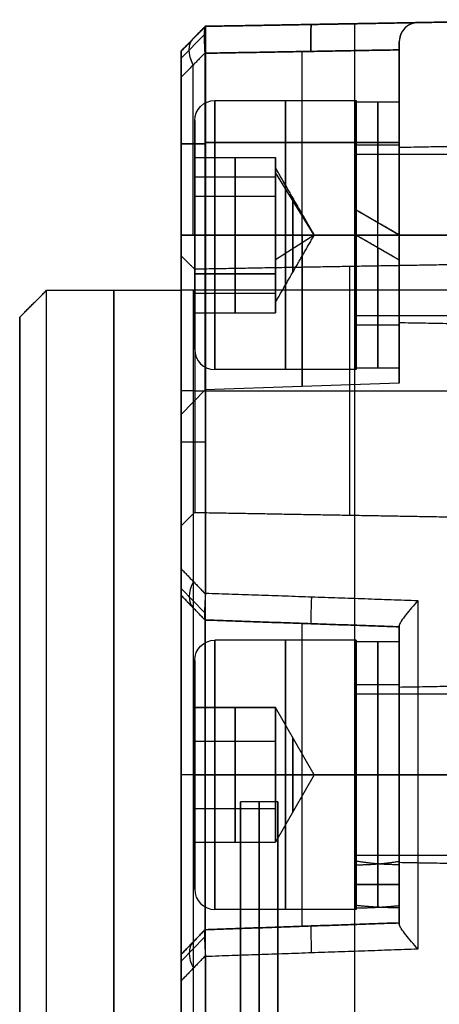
# Model space of a CAD drawing. Header units: millimetres. Extents: x 0 to 284, y -110 to 65.
# Tile 29 of 227: x 57 to 73, y 28 to 65. Entities that reach past the tile are written whole.
import ezdxf

# ---------------------------------------------------------------- set-up
doc = ezdxf.new("R2010")
doc.units = ezdxf.units.MM
doc.layers.add('Layer 01', color=7, linetype='Continuous', true_color=0x000000)

# ---------------------------------------------------------------- blocks, each defined once
blk = doc.blocks.new('Block 01')
at = {"layer": 'Layer 01'}
for p, q in [((63, 63.891, 49.359), (63.9, 64.806, 49.359)), ((63, 63.891, -12.359), (63.9, 64.806, -12.359)), ((63.9, 64.806), (78, 65.052)), ((70.95, 64.929, 55), (70.95, 64.929, 43.505)), ((70.95, 64.929, 30.495), (70.95, 64.929, -55)), ((63, 63.623, 43.922), (63.86, 64.498, 43.032)), ((63.86, 64.498, 30.968), (63, 63.623, 30.078)), ((63.45, 64.348, 55), (63.45, 64.348, 44.183)), ((63.45, 64.348, 29.817), (63.45, 64.348, -55)), ((71.1, 64.244, 37), (71.1, 61.993, 37)), ((63, 63.891), (63, 55)), ((71.1, 63.932, 42.5), (63.884, 63.806, 42.752)), ((67.492, 57.053, 42.626), (67.492, 63.869, 42.626)), ((67.492, 57.053, 31.374), (67.492, 63.869, 31.374)), ((63.442, 57.053, 43.21), (63.442, 63.368, 43.21)), ((63.442, 57.053, 30.79), (63.442, 63.368, 30.79)), ((69.5, 62.053, 37), (69.5, 61.993, 37)), ((63.5, 61.303, 37), (63.5, 59.939, 37)), ((63.884, 60.435, 42.752), (63, 60.435, 43.667)), ((63, 60.435, 30.333), (63.884, 60.435, 31.248)), ((71.1, 60.492, 42.5), (63.884, 60.492, 42.752)), ((63.884, 60.492, 31.248), (71.1, 60.492, 31.5)), ((69.5, 60.393, 37), (69.5, 60.053, 37)), ((71.1, 60.393, 37), (71.1, 60.303, 37)), ((65, 58.496, 39.5), (65, 59.939, 37)), ((65, 59.939, 37), (65, 58.496, 34.5)), ((66.5, 59.939, 37), (66.5, 59.553, 37)), ((66.5, 59.579, 37.625), (66.5, 59.579, 36.375)), ((67.943, 57.053, 37), (66.5, 59.377, 37.92)), ((63.5, 59.218, 38.25), (66.5, 59.218, 38.25)), ((63.5, 59.218, 35.75), (66.5, 59.218, 35.75)), ((66.5, 58.857, 35.125), (66.5, 58.706, 35.125)), ((66.5, 58.857, 38.875), (66.5, 58.706, 38.875)), ((65, 55.609, 39.5), (65, 58.496, 39.5)), ((65, 58.496, 34.5), (65, 55.609, 34.5)), ((66.5, 58.135, 34.747), (66.5, 58.135, 34.5)), ((66.5, 58.135, 39.5), (66.5, 58.135, 39.253)), ((71.1, 57.053, 32.925), (69.5, 57.976, 32.925)), ((71.1, 57.898, 42.5), (71.1, 57.898, 41.867)), ((71.1, 57.898, 40.231), (71.1, 57.898, 40.138)), ((71.1, 57.898, 33.862), (71.1, 57.898, 33.769)), ((71.1, 57.898, 32.133), (71.1, 57.898, 31.5)), ((70.3, 57.514, 33.692), (70.3, 57.514, 32.082)), ((63.5, 57.053, 39.5), (66.5, 57.053, 39.5)), ((63.5, 57.053, 34.5), (66.5, 57.053, 34.5)), ((63.5, 57.053, 41.25), (63.5, 57.053, 39.5)), ((63.5, 57.053, 34.5), (63.5, 57.053, 32.75)), ((69.5, 57.053, 32), (64.25, 57.053, 32)), ((69.5, 57.053, 42), (64.25, 57.053, 42)), ((67.943, 57.053, 37), (66.5, 56.132, 39.324)), ((67.943, 57.053, 37), (66.5, 57.053, 34.5)), ((78, 57.053, 34), (69.5, 57.053, 34)), ((71.1, 57.053, 40.34), (69.5, 57.053, 40.34)), ((71.1, 57.053, 41.94), (69.5, 57.053, 41.94)), ((69.5, 57.053, 32.925), (71.1, 56.129, 32.925)), ((78, 57.053, 40), (69.5, 57.053, 40)), ((69.5, 57.053, 42), (69.5, 57.053, 41.94)), ((69.5, 57.053, 40.34), (69.5, 57.053, 40)), ((69.5, 57.053, 34), (69.5, 57.053, 33.66)), ((69.5, 57.053, 32.06), (69.5, 57.053, 32)), ((71.1, 57.053, 40.25), (78, 57.053, 40.37)), ((71.1, 57.053, 33.75), (78, 57.053, 33.63)), ((70.3, 56.591, 33.692), (70.3, 56.591, 32.082)), ((66.5, 55.97, 34.747), (66.5, 55.97, 34.5)), ((66.5, 55.97, 39.5), (66.5, 55.97, 39.253)), ((65, 55.609, 34.5), (65, 54.166, 37)), ((65, 54.166, 37), (65, 55.609, 39.5)), ((66.5, 55.399, 35.125), (66.5, 55.248, 35.125)), ((66.5, 55.399, 38.875), (66.5, 55.248, 38.875)), ((63.45, -29.817, 64.348), (63.45, 55, 64.348)), ((63.45, 44.183, -64.348), (63.45, 55, -64.348)), ((63.5, 54.888, 35.75), (66.5, 54.888, 35.75)), ((63.5, 54.888, 38.25), (66.5, 54.888, 38.25)), ((69.45, -30.442, 64.903), (69.45, 55, 64.903)), ((69.45, 43.558, -64.903), (69.45, 55, -64.903)), ((66.5, 54.553, 37), (66.5, 54.166, 37)), ((66.5, 54.527, 37.625), (66.5, 54.527, 36.375)), ((63.5, 54.166, 37), (63.5, 52.803, 37)), ((57, 54), (57, 22.789)), ((69.5, 54.053, 37), (69.5, 53.713, 37)), ((71.1, 53.803, 37), (71.1, 53.713, 37)), ((69.5, 52.113, 37), (69.5, 52.053, 37)), ((71.1, 52.113, 37), (71.1, 51.553, 37)), ((63.884, 51.301, 37), (63, 50.385, 37)), ((63.5, 51.265, -46.748), (63, 51.265, -46.257)), ((63.5, 51.265, 55.783), (63, 51.265, 56.274)), ((63.5, 51.265, 46.748), (63, 51.265, 46.257)), ((63.5, 51.265, -55.783), (63, 51.265, -56.274)), ((63.5, 51.265, -46.748), (75, 51.265, -46.547)), ((63.5, 51.265, 55.783), (75, 51.265, 55.983)), ((63.5, 51.265, 46.748), (75, 51.265, 46.547)), ((63.5, 51.265, -55.783), (75, 51.265, -55.983)), ((71.1, 51.553, 37), (63.884, 51.301, 37)), ((63.9, 49.359, -64.806), (63, 49.359, -63.891)), ((63.86, 43.032, -64.498), (63, 43.922, -63.623)), ((63.884, 42.752, -60.435), (63, 43.667, -60.435)), ((63.442, 43.21, -57.053), (63.442, 43.21, -63.368)), ((71.1, 42.5, -60.492), (63.884, 42.752, -60.492)), ((71.1, 42.5, -63.932), (63.884, 42.752, -63.806)), ((67.492, 42.626, -57.053), (67.492, 42.626, -63.869)), ((71.1, 42.5, -57.898), (71.1, 41.867, -57.898)), ((69.5, 42, -57.053), (64.25, 42, -57.053)), ((69.5, 42, -57.053), (69.5, 41.94, -57.053)), ((71.1, 41.94, -57.053), (69.5, 41.94, -57.053)), ((63.5, 41.25, -57.053), (63.5, 39.5, -57.053)), ((71.1, 40.34, -57.053), (69.5, 40.34, -57.053)), ((69.5, 40.34, -57.053), (69.5, 40, -57.053)), ((78, 40, -57.053), (69.5, 40, -57.053)), ((71.1, 40.231, -57.898), (71.1, 40.138, -57.898)), ((63.5, 39.5, -57.053), (66.5, 39.5, -57.053)), ((65, 39.5, -55.609), (65, 39.5, -58.496)), ((65, 39.5, -58.496), (65, 37, -59.939)), ((65, 37, -54.166), (65, 39.5, -55.609)), ((67.943, 37, -57.053), (66.5, 39.5, -57.053)), ((66.5, 39.5, -58.135), (66.5, 39.253, -58.135)), ((66.5, 39.5, -55.97), (66.5, 39.253, -55.97)), ((66.5, 38.875, -58.857), (66.5, 38.875, -58.706)), ((66.5, 38.875, -55.399), (66.5, 38.875, -55.248)), ((63.5, 38.25, -59.218), (66.5, 38.25, -59.218)), ((63.5, 38.25, -54.888), (66.5, 38.25, -54.888)), ((66.5, 37.625, -54.527), (66.5, 36.375, -54.527)), ((66.5, 37.625, -59.579), (66.5, 36.375, -59.579)), ((63.884, 37, -51.301), (63, 37, -50.385)), ((63.5, 37, -61.303), (63.5, 37, -59.939)), ((63.5, 37, -54.166), (63.5, 37, -52.803)), ((71.1, 37, -51.553), (63.884, 37, -51.301)), ((65, 37, -59.939), (65, 34.5, -58.496)), ((65, 34.5, -55.609), (65, 37, -54.166)), ((67.943, 37, -57.053), (66.5, 34.5, -57.053)), ((66.5, 37, -54.553), (66.5, 37, -54.166)), ((66.5, 37, -59.939), (66.5, 37, -59.553)), ((69.5, 37, -62.053), (69.5, 37, -61.993)), ((69.5, 37, -60.393), (69.5, 37, -60.053)), ((69.5, 37, -54.053), (69.5, 37, -53.713)), ((69.5, 37, -52.113), (69.5, 37, -52.053)), ((71.1, 37, -53.803), (78, 37, -53.682)), ((71.1, 37, -51.553), (71.1, 37, -52.113)), ((71.1, 37, -53.713), (71.1, 37, -53.803)), ((71.1, 37, -60.303), (71.1, 37, -60.393)), ((71.1, 37, -61.993), (71.1, 37, -64.244)), ((71.1, 37, -60.303), (78, 37, -60.423)), ((65.2, 36), (65.2, 27)), ((66.591, 27), (66.591, 36)), ((63.5, 35.75, -59.218), (66.5, 35.75, -59.218)), ((63.5, 35.75, -54.888), (66.5, 35.75, -54.888)), ((66.5, 35.125, -55.399), (66.5, 35.125, -55.248)), ((66.5, 35.125, -58.857), (66.5, 35.125, -58.706)), ((63.5, 34.5, -57.053), (66.5, 34.5, -57.053)), ((63.5, 34.5, -57.053), (63.5, 32.75, -57.053)), ((65, 34.5, -58.496), (65, 34.5, -55.609)), ((66.5, 34.747, -55.97), (66.5, 34.5, -55.97)), ((66.5, 34.747, -58.135), (66.5, 34.5, -58.135)), ((78, 34, -57.053), (69.5, 34, -57.053)), ((69.5, 34, -57.053), (69.5, 32, -57.053)), ((70.3, 33.692, -57.514), (70.3, 32.082, -57.514)), ((70.3, 33.692, -56.591), (70.3, 32.082, -56.591)), ((71.1, 33.862, -57.898), (71.1, 33.769, -57.898)), ((71.1, 32.925, -57.053), (69.5, 32.925, -57.976)), ((69.5, 32.925, -57.053), (71.1, 32.925, -56.129)), ((69.5, 32, -57.053), (64.25, 32, -57.053)), ((71.1, 32.133, -57.898), (71.1, 31.5, -57.898)), ((63.884, 31.248, -60.492), (71.1, 31.5, -60.492)), ((63, 30.333, -60.435), (63.884, 31.248, -60.435)), ((67.492, 31.374, -57.053), (67.492, 31.374, -63.869)), ((63.86, 30.968, -64.498), (63, 30.078, -63.623)), ((63.442, 30.79, -57.053), (63.442, 30.79, -63.368)), ((69.45, -55, -64.903), (69.45, 30.442, -64.903)), ((63.45, -55, -64.348), (63.45, 29.817, -64.348))]:
    blk.add_line(p, q, dxfattribs=at)
at = {"layer": 'Layer 01', "extrusion": (-1, 1.08687e-14, -5.79665e-15)}
blk.add_arc((-55, -55, -63.9), 9.806, 180, 270, dxfattribs=at)
at = {"layer": 'Layer 01', "extrusion": (-1, 6.35647e-11, 4.24627e-11)}
blk.add_arc((-55, 55, -63.9), 9.806, 90, 180, dxfattribs=at)
at = {"layer": 'Layer 01', "extrusion": (-0.999239, -0.017442, 0.034894)}
blk.add_arc((-62.681, 45.994, -67.39), 1, 180, 269.9651, dxfattribs=at)
at = {"layer": 'Layer 01', "extrusion": (-0.999239, -0.017442, -0.034894)}
blk.add_arc((-62.681, 27.961, -69.972), 1, 90.0349, 180, dxfattribs=at)
at = {"layer": 'Layer 01', "extrusion": (1, 5.33424e-16, 0)}
blk.add_arc((55, -55, 69.45), 9.903, 270, 0, dxfattribs=at)
at = {"layer": 'Layer 01'}
for centre, radius, start, end in [((71.8, 64.244, 37), 0.7, 91, 180), ((64.25, 52.803, 37), 0.75, 180, 270), ((64.25, 32.75, -57.053), 0.75, 180, 270)]:
    blk.add_arc(centre, radius, start, end, dxfattribs=at)
at = {"layer": 'Layer 01', "extrusion": (0.567244, 0.577232, -0.587399)}
blk.add_arc((-1.553, 88.84, 47.185), 1.4, 300.8685, 360, dxfattribs=at)
at = {"layer": 'Layer 01', "extrusion": (-0.567244, -0.577232, -0.587399)}
blk.add_arc((1.553, -28.952, -90.652), 1.4, 120.8685, 180, dxfattribs=at)
at = {"layer": 'Layer 01', "extrusion": (1, -4.29305e-59, -4.29305e-59)}
blk.add_arc((55, 55, 63), 8.891, 0, 90, dxfattribs=at)
at = {"layer": 'Layer 01', "extrusion": (1, 1.70913e-56, -1.70913e-56)}
blk.add_arc((55, -55, 63), 8.891, 270, 0, dxfattribs=at)
at = {"layer": 'Layer 01', "extrusion": (0, 9.4739e-15, -1)}
blk.add_arc((-64.25, 61.303, -37), 0.75, 0, 90, dxfattribs=at)
at = {"layer": 'Layer 01', "extrusion": (1, 8.70164e-31, 2.44929e-16)}
for start, end in [(180, 360), (360, 180)]:
    blk.add_arc((57.053, 37, 64.25), 5, start, end, dxfattribs=at)
at = {"layer": 'Layer 01', "extrusion": (-1, 0, 0)}
for centre, radius, start, end in [((-57.053, 37, -66.875), 5, 180, 0), ((-57.053, 37, -66.875), 5, 0, 180), ((-57.053, 37, -70.3), 4.94, 0, 180), ((-57.053, 37, -70.3), 4.94, 180, 264.6351), ((-57.053, 37, -70.3), 3.34, 0, 180), ((-57.053, 37, -70.3), 3.34, 180, 262.0512), ((-57.053, 37, -67.149), 1.375, 68.4, 180), ((-57.053, 37, -67.149), 1.375, 180, 0), ((-57.053, 37, -67.492), 5.626, 270, 90), ((-57.053, 37, -67.149), 1.375, 0, 68.4), ((-57.053, 37, -70.3), 4.94, 275.3649, 0), ((-57.053, 37, -70.3), 3.34, 277.9488, 0), ((0, 0, -60.5), 55, 180, 0), ((0, 0, -60.5), 55, 0, 180), ((-37, -57.053, -67.492), 5.626, 0, 180), ((-37, -57.053, -66.875), 5, 90, 270), ((-37, -57.053, -70.3), 4.94, 90, 270), ((-37, -57.053, -70.3), 3.34, 90, 270), ((-37, -57.053, -67.149), 1.375, 90, 270), ((-37, -57.053, -66.875), 5, 270, 90), ((-37, -57.053, -67.149), 1.375, 270, 90), ((-37, -57.053, -70.3), 3.34, 270, 352.0512), ((-37, -57.053, -70.3), 4.94, 5.3649, 90), ((-37, -57.053, -70.3), 4.94, 270, 354.6351), ((-37, -57.053, -70.3), 3.34, 7.9488, 90), ((0, 0, -66.591), 36, 0, 180), ((0, 0, -66.591), 36, 180, 0)]:
    blk.add_arc(centre, radius, start, end, dxfattribs=at)
at = {"layer": 'Layer 01', "extrusion": (-1, -8.70164e-31, -2.44929e-16)}
for start, end in [(180, 0), (0, 180)]:
    blk.add_arc((-57.053, 37, -69.5), 5, start, end, dxfattribs=at)
at = {"layer": 'Layer 01', "extrusion": (1, 1.31772e-45, 4.58067e-31)}
blk.add_arc((57.053, 37, 69.5), 4.94, 0, 180, dxfattribs=at)
at = {"layer": 'Layer 01', "extrusion": (1, -5.53487e-31, 4.58067e-31)}
blk.add_arc((57.053, 37, 69.5), 4.94, 280.7775, 0, dxfattribs=at)
at = {"layer": 'Layer 01', "extrusion": (-1, 1.43835e-15, 1.61077e-30)}
blk.add_arc((-57.053, 37, -71.1), 4.94, 0, 180, dxfattribs=at)
at = {"layer": 'Layer 01', "extrusion": (-1, -8.27535e-30, -2.87669e-15)}
blk.add_arc((-57.053, 37, -71.1), 4.94, 180, 270, dxfattribs=at)
at = {"layer": 'Layer 01', "extrusion": (1, 8.35933e-16, 2.44929e-16)}
for start, end in [(180, 360), (360, 180)]:
    blk.add_arc((57.053, 37, 63.5), 4.25, start, end, dxfattribs=at)
at = {"layer": 'Layer 01', "extrusion": (1, 0, 0)}
for centre, radius, start, end in [((57.053, 37, 63.5), 4.25, 360, 180), ((51.265, -51.265, 69.25), 4.618, 0, 180), ((51.265, 51.265, 69.25), 4.618, 0, 180), ((37, -57.053, 63.5), 4.25, 329.1903, 90), ((37, -57.053, 63.5), 4.25, 90, 217.5), ((37, -57.053, 69.5), 3.34, 90, 180), ((0, 0, 65.895), 36, 360, 180), ((0, 0, 65.895), 36, 180, 360)]:
    blk.add_arc(centre, radius, start, end, dxfattribs=at)
at = {"layer": 'Layer 01', "extrusion": (1, 3.38505e-45, 7.95593e-31)}
blk.add_arc((57.053, 37, 69.5), 3.34, 360, 180, dxfattribs=at)
at = {"layer": 'Layer 01', "extrusion": (1, -1.05686e-30, 7.95593e-31)}
blk.add_arc((57.053, 37, 69.5), 3.34, 286.0559, 360, dxfattribs=at)
at = {"layer": 'Layer 01', "extrusion": (-1, 2.12737e-15, -9.84703e-30)}
blk.add_arc((-57.053, 37, -71.1), 3.34, 0, 180, dxfattribs=at)
at = {"layer": 'Layer 01', "extrusion": (-1, -1.81029e-29, -4.25475e-15)}
blk.add_arc((-57.053, 37, -71.1), 3.34, 180, 270, dxfattribs=at)
at = {"layer": 'Layer 01', "extrusion": (1, 5.80109e-31, 2.44929e-16)}
for start, end in [(180, 0), (0, 180)]:
    blk.add_arc((57.053, 37, 69.5), 3, start, end, dxfattribs=at)
at = {"layer": 'Layer 01', "extrusion": (1, 2.18629e-15, -2.46519e-31)}
for centre, start in [((57.053, 37, 71.1), 360), ((37, -57.053, 71.1), 0)]:
    blk.add_arc(centre, 3.25, start, 180, dxfattribs=at)
at = {"layer": 'Layer 01', "extrusion": (-1, -2.18629e-15, 2.46519e-31)}
for centre in [(-57.053, 37, -71.1), (-37, -57.053, -71.1)]:
    blk.add_arc(centre, 3.25, 180, 0, dxfattribs=at)
at = {"layer": 'Layer 01', "extrusion": (1, -2.50935e-16, -6.72378e-17)}
for start, end in [(360, 30), (180, 210)]:
    blk.add_arc((57.053, 37, 66.5), 2.5, start, end, dxfattribs=at)
at = {"layer": 'Layer 01', "extrusion": (1, 6.96131e-31, 2.44929e-16)}
blk.add_arc((57.053, 37, 66.5), 2.5, 330, 360, dxfattribs=at)
at = {"layer": 'Layer 01', "extrusion": (1, 2.44929e-16, 4.2423e-16)}
blk.add_arc((57.053, 37, 66.5), 2.5, 30, 90, dxfattribs=at)
at = {"layer": 'Layer 01', "extrusion": (1, -3.3458e-16, 5.79509e-16)}
for start, end in [(270, 330), (90, 111.6), (111.6, 150)]:
    blk.add_arc((57.053, 37, 66.5), 2.5, start, end, dxfattribs=at)
at = {"layer": 'Layer 01', "extrusion": (1, -1.97215e-31, -2.88852e-11)}
blk.add_arc((57.053, 37, 63), 6.667, 90, 270, dxfattribs=at)
at = {"layer": 'Layer 01', "extrusion": (-2.44929e-16, -1, 4.16334e-15)}
blk.add_arc((64.25, 32.75, -57.053), 0.75, 180, 270, dxfattribs=at)
at = {"layer": 'Layer 01', "extrusion": (-2.44929e-16, 1, -4.16334e-15)}
blk.add_arc((-64.25, 41.25, 57.053), 0.75, 0, 90, dxfattribs=at)
at = {"layer": 'Layer 01', "extrusion": (-1, -2.44929e-16, -2.59598e-12)}
blk.add_arc((-57.053, 37, -63.884), 5.752, 270, 90, dxfattribs=at)
at = {"layer": 'Layer 01', "extrusion": (1, 2.24126e-17, 3.88197e-17)}
blk.add_arc((57.053, 37, 66.5), 2.5, 210, 270, dxfattribs=at)
at = {"layer": 'Layer 01', "extrusion": (1, 2.44929e-16, 2.44929e-16)}
blk.add_arc((57.053, 37, 69.5), 4.94, 180, 270, dxfattribs=at)
at = {"layer": 'Layer 01', "extrusion": (1, 2.44929e-16, -1.04211e-30)}
blk.add_arc((57.053, 37, 69.5), 3.34, 180, 270, dxfattribs=at)
at = {"layer": 'Layer 01', "extrusion": (-1, -9.41361e-17, -3.45324e-12)}
blk.add_arc((-57.053, 37, -71.1), 5.5, 270, 90, dxfattribs=at)
at = {"layer": 'Layer 01', "extrusion": (1, 0, -1.10556e-31)}
for centre, radius, start, end in [((51.265, -51.265, 63), 5.009, 0, 180), ((51.265, 51.265, 63), 5.009, 0, 180), ((51.265, 51.265, 63), 5.009, 180, 0), ((51.265, -51.265, 63), 5.009, 180, 0), ((37, -57.053, 63), 6.667, 0, 180)]:
    blk.add_arc(centre, radius, start, end, dxfattribs=at)
at = {"layer": 'Layer 01', "extrusion": (-1, -3.48398e-15, 4.49929e-17)}
blk.add_arc((-57.053, 37, -71.1), 4.94, 280.7775, 0, dxfattribs=at)
at = {"layer": 'Layer 01', "extrusion": (1, -7.5858e-15, 3.14439e-15)}
blk.add_arc((57.053, 37, 71.1), 3.34, 180, 253.9441, dxfattribs=at)
at = {"layer": 'Layer 01', "extrusion": (1, 0, -2.46519e-31)}
for centre in [(51.265, -51.265, 63.5), (51.265, 51.265, 63.5)]:
    blk.add_arc(centre, 4.517, 0, 180, dxfattribs=at)
at = {"layer": 'Layer 01', "extrusion": (-1, 0, 2.46519e-31)}
for centre in [(-51.265, 51.265, -63.5), (-51.265, -51.265, -63.5)]:
    blk.add_arc(centre, 4.517, 180, 0, dxfattribs=at)
at = {"layer": 'Layer 01', "extrusion": (1, -6.98329e-47, -1.10556e-31)}
blk.add_arc((0, 0, 58), 55, 180, 360, dxfattribs=at)
at = {"layer": 'Layer 01', "extrusion": (-1, 6.30633e-47, 1.10556e-31)}
blk.add_arc((0, 0, -58), 55, 0, 180, dxfattribs=at)
at = {"layer": 'Layer 01', "extrusion": (-1, -6.45948e-17, 1.46413e-31)}
blk.add_arc((0, 0, -63), 55, 180, 0, dxfattribs=at)
at = {"layer": 'Layer 01', "extrusion": (-1, 6.45948e-17, 8.26092e-32)}
blk.add_arc((0, 0, -63), 55, 0, 180, dxfattribs=at)
at = {"layer": 'Layer 01', "extrusion": (1, -6.85567e-16, 1.83697e-16)}
blk.add_arc((57.053, 37, 66.5), 2.5, 150, 180, dxfattribs=at)
at = {"layer": 'Layer 01', "extrusion": (1, -6.3743e-47, -1.10556e-31)}
blk.add_arc((0, 0, 57), 54, 180, 360, dxfattribs=at)
at = {"layer": 'Layer 01', "extrusion": (1, -7.32315e-47, -1.10556e-31)}
blk.add_arc((0, 0, 57), 54, 360, 180, dxfattribs=at)
at = {"layer": 'Layer 01', "extrusion": (-0.567244, 0.587399, 0.577232)}
blk.add_arc((-77.052, -44.248, -47.185), 1.4, 300.8685, 360, dxfattribs=at)
at = {"layer": 'Layer 01', "extrusion": (-0.999239, 0.034894, 0.017442)}
blk.add_arc((-45.955, -62.709, -67.39), 1, 270.0349, 0, dxfattribs=at)
at = {"layer": 'Layer 01', "extrusion": (-1, -3.8319e-12, 2.46519e-31)}
blk.add_arc((-37, -57.053, -63.884), 5.752, 0, 180, dxfattribs=at)
at = {"layer": 'Layer 01', "extrusion": (-1, -3.45324e-12, -3.26753e-26)}
blk.add_arc((-37, -57.053, -71.1), 5.5, 360, 180, dxfattribs=at)
at = {"layer": 'Layer 01', "extrusion": (1, 4.89859e-16, -3.13259e-30)}
for start, end in [(270, 90), (90, 270)]:
    blk.add_arc((37, -57.053, 64.25), 5, start, end, dxfattribs=at)
at = {"layer": 'Layer 01', "extrusion": (-1, -4.89859e-16, 3.13259e-30)}
for start, end in [(90, 270), (270, 90)]:
    blk.add_arc((-37, -57.053, -69.5), 5, start, end, dxfattribs=at)
at = {"layer": 'Layer 01', "extrusion": (-1, -2.44929e-16, 1.58532e-30)}
blk.add_arc((-37, -57.053, -71.1), 4.94, 90, 270, dxfattribs=at)
at = {"layer": 'Layer 01', "extrusion": (-4.89859e-16, -6.93889e-15, -1)}
blk.add_arc((-64.25, 41.25, 57.053), 0.75, 0, 90, dxfattribs=at)
at = {"layer": 'Layer 01', "extrusion": (1, 2.44929e-16, -1.76147e-30)}
blk.add_arc((37, -57.053, 69.5), 4.94, 270, 90, dxfattribs=at)
at = {"layer": 'Layer 01', "extrusion": (1, 4.89859e-16, -3.27591e-30)}
for start, end in [(270, 90), (90, 270)]:
    blk.add_arc((37, -57.053, 63.5), 4.25, start, end, dxfattribs=at)
at = {"layer": 'Layer 01', "extrusion": (1, 2.44929e-16, -1.30264e-30)}
blk.add_arc((37, -57.053, 69.5), 3.34, 270, 90, dxfattribs=at)
at = {"layer": 'Layer 01', "extrusion": (-1, -2.44929e-16, 1.30264e-30)}
blk.add_arc((-37, -57.053, -71.1), 3.34, 90, 270, dxfattribs=at)
at = {"layer": 'Layer 01', "extrusion": (1, 4.89859e-16, -2.90055e-30)}
for start, end in [(270, 90), (90, 270)]:
    blk.add_arc((37, -57.053, 69.5), 3, start, end, dxfattribs=at)
at = {"layer": 'Layer 01', "extrusion": (1, 3.67394e-16, -2.12115e-16)}
blk.add_arc((37, -57.053, 66.5), 2.5, 360, 60, dxfattribs=at)
at = {"layer": 'Layer 01', "extrusion": (1, -8.54514e-31, 4.93354e-31)}
blk.add_arc((37, -57.053, 66.5), 2.5, 300, 360, dxfattribs=at)
at = {"layer": 'Layer 01', "extrusion": (1, 4.89859e-16, -2.78452e-30)}
blk.add_arc((37, -57.053, 66.5), 2.5, 60, 90, dxfattribs=at)
at = {"layer": 'Layer 01', "extrusion": (1, -4.2423e-16, 1.58325e-15)}
for start, end in [(270, 300), (90, 120)]:
    blk.add_arc((37, -57.053, 66.5), 2.5, start, end, dxfattribs=at)
at = {"layer": 'Layer 01', "extrusion": (0, -1, 0)}
blk.add_arc((64.25, -61.303, -37), 0.75, 180, 270, dxfattribs=at)
at = {"layer": 'Layer 01', "extrusion": (0, 1, -9.4739e-15)}
blk.add_arc((-64.25, -52.803, 37), 0.75, 0, 90, dxfattribs=at)
at = {"layer": 'Layer 01', "extrusion": (1, -4.2423e-16, -1.58325e-15)}
blk.add_arc((37, -57.053, 66.5), 2.5, 240, 270, dxfattribs=at)
at = {"layer": 'Layer 01', "extrusion": (1, 2.44929e-16, 3.25362e-16)}
blk.add_arc((37, -57.053, 69.5), 3.34, 196.0559, 270, dxfattribs=at)
at = {"layer": 'Layer 01', "extrusion": (1, -1.51495e-30, 1.51495e-30)}
blk.add_arc((37, -57.053, 69.5), 4.94, 90, 180, dxfattribs=at)
at = {"layer": 'Layer 01', "extrusion": (1, 8.56457e-18, 1.03487e-17)}
blk.add_arc((37, -57.053, 69.5), 4.94, 190.7775, 270, dxfattribs=at)
at = {"layer": 'Layer 01', "extrusion": (-1, 5.04465e-31, 5.04465e-31)}
blk.add_arc((-37, -57.053, -71.1), 3.34, 270, 0, dxfattribs=at)
at = {"layer": 'Layer 01', "extrusion": (-1, -8.56457e-18, 1.03487e-17)}
blk.add_arc((-37, -57.053, -71.1), 4.94, 10.7775, 90, dxfattribs=at)
at = {"layer": 'Layer 01', "extrusion": (-1, -3.65699e-31, -3.65699e-31)}
blk.add_arc((-37, -57.053, -71.1), 4.94, 270, 0, dxfattribs=at)
at = {"layer": 'Layer 01', "extrusion": (1, -5.18179e-18, 6.88345e-18)}
blk.add_arc((37, -57.053, 71.1), 3.34, 90, 163.9441, dxfattribs=at)
at = {"layer": 'Layer 01', "extrusion": (0, 1, 0)}
blk.add_arc((-71.8, -64.244, 37), 0.7, 271, 0, dxfattribs=at)
at = {"layer": 'Layer 01', "extrusion": (1, -6.58839e-47, -1.10556e-31)}
blk.add_arc((0, 0, 65.2), 36, 0, 180, dxfattribs=at)
at = {"layer": 'Layer 01', "extrusion": (1, -7.0397e-47, -1.10556e-31)}
blk.add_arc((0, 0, 65.2), 36, 180, 360, dxfattribs=at)
at = {"layer": 'Layer 01', "extrusion": (1, 7.34788e-16, 4.2423e-16)}
blk.add_arc((37, -57.053, 66.5), 2.5, 180, 240, dxfattribs=at)
at = {"layer": 'Layer 01', "extrusion": (1, 7.34788e-16, -4.2423e-16)}
blk.add_arc((37, -57.053, 66.5), 2.5, 120, 180, dxfattribs=at)
at = {"layer": 'Layer 01', "extrusion": (-0.999239, -0.034894, 0.017442)}
blk.add_arc((-27.999, -62.664, -69.972), 1, 180, 269.9651, dxfattribs=at)
at = {"layer": 'Layer 01', "extrusion": (-0.567244, -0.587399, 0.577232)}
blk.add_arc((25.648, -13.521, -90.652), 1.4, 180, 239.1315, dxfattribs=at)
at = {"layer": 'Layer 01'}
for points in [[(63, 63.891, 44.649), (63.45, 64.348, 44.183), (63.899, 64.806, 43.717)], [(63.899, 64.806, 30.283), (63.45, 64.348, 29.817), (63, 63.891, 29.351)], [(63.9, 64.806, 55), (63.45, 64.348, 55), (63, 63.891, 55)], [(63, 63.891, -55), (63.45, 64.348, -55), (63.9, 64.806, -55)], [(63.9, 64.806, -55), (69.45, 64.903, -55), (75, 65, -55)], [(75, 65, 55), (69.45, 64.903, 55), (63.9, 64.806, 55)], [(63.9, 64.806, 43.751), (67.844, 64.875, 43.614), (71.788, 64.944, 43.476)], [(71.788, 64.944, 30.524), (67.844, 64.875, 30.386), (63.9, 64.806, 30.249)], [(63.9, 64.806, 30.249), (63.9, 64.806, -12.376), (63.9, 64.806, -55)], [(63.9, 64.806, 55), (63.9, 64.806, 49.376), (63.9, 64.806, 43.751)], [(71.788, 64.944, 43.476), (71.788, 64.944, 37), (71.788, 64.944, 30.524)], [(71.1, 64.244, 31.45), (71.1, 64.244, 37), (71.1, 64.244, 42.55)], [(63, 63.891, 44.649), (63, 63.891, 49.824), (63, 63.891, 55)], [(63, 63.891, -55), (63, 63.891, -12.824), (63, 63.891, 29.351)], [(63.884, 63.817, 42.752), (63.442, 63.368, 43.21), (63, 62.918, 43.667)], [(63.884, 63.817, 31.248), (63.442, 63.368, 30.79), (63, 62.918, 30.333)], [(63.884, 63.806, 42.752), (67.492, 63.869, 42.626), (71.1, 63.932, 42.5)], [(71.1, 63.932, 31.5), (67.492, 63.869, 31.374), (63.884, 63.806, 31.248)], [(63.884, 63.806, 42.752), (63.884, 60.43, 42.752), (63.884, 57.053, 42.752)], [(63.884, 57.053, 31.248), (63.884, 60.43, 31.248), (63.884, 63.806, 31.248)], [(71.1, 63.932, 42.5), (71.1, 60.492, 42.5), (71.1, 57.053, 42.5)], [(71.1, 57.053, 31.5), (71.1, 60.492, 31.5), (71.1, 63.932, 31.5)], [(63, 57.053, 43.667), (63, 59.985, 43.667), (63, 62.918, 43.667)], [(63, 62.918, 30.333), (63, 59.985, 30.333), (63, 57.053, 30.333)], [(64.25, 62.053, 37), (66.875, 62.053, 37), (69.5, 62.053, 37)], [(71.1, 61.993, 37), (70.3, 61.993, 37), (69.5, 61.993, 37)], [(71.1, 60.393, 37), (70.3, 60.393, 37), (69.5, 60.393, 37)], [(78, 60.423, 37), (74.55, 60.363, 37), (71.1, 60.303, 37)], [(69.5, 60.053, 37), (73.75, 60.053, 37), (78, 60.053, 37)], [(63.5, 58.496, 39.5), (63.5, 59.218, 38.25), (63.5, 59.939, 37)], [(63.5, 59.939, 37), (65, 59.939, 37), (66.5, 59.939, 37)], [(63.5, 59.939, 37), (63.5, 59.218, 35.75), (63.5, 58.496, 34.5)], [(66.5, 59.939, 37), (66.5, 59.579, 37.625), (66.5, 59.218, 38.25)], [(66.5, 59.218, 35.75), (66.5, 59.579, 36.375), (66.5, 59.939, 37)], [(67.943, 57.053, 37), (67.222, 58.303, 37), (66.5, 59.553, 37)], [(66.5, 59.218, 38.25), (66.5, 58.857, 38.875), (66.5, 58.496, 39.5)], [(66.5, 58.496, 34.5), (66.5, 58.857, 35.125), (66.5, 59.218, 35.75)], [(63.5, 55.609, 39.5), (63.5, 57.053, 39.5), (63.5, 58.496, 39.5)], [(63.5, 58.496, 39.5), (65, 58.496, 39.5), (66.5, 58.496, 39.5)], [(63.5, 58.496, 34.5), (65, 58.496, 34.5), (66.5, 58.496, 34.5)], [(63.5, 58.496, 34.5), (63.5, 57.053, 34.5), (63.5, 55.609, 34.5)], [(66.5, 58.496, 39.5), (66.5, 57.774, 39.5), (66.5, 57.053, 39.5)], [(66.5, 57.053, 34.5), (66.5, 57.774, 34.5), (66.5, 58.496, 34.5)], [(69.5, 57.976, 32.147), (69.5, 57.976, 32.969), (69.5, 57.976, 33.79)], [(63, 57.053, 30.333), (63.442, 57.053, 30.79), (63.884, 57.053, 31.248)], [(63.884, 57.053, 42.752), (63.442, 57.053, 43.21), (63, 57.053, 43.667)], [(71.1, 57.053, 42.5), (67.492, 57.053, 42.626), (63.884, 57.053, 42.752)], [(63.884, 57.053, 31.248), (67.492, 57.053, 31.374), (71.1, 57.053, 31.5)], [(66.5, 54.553, 37), (67.222, 55.803, 37), (67.943, 57.053, 37)], [(66.5, 57.053, 39.5), (66.5, 56.331, 39.5), (66.5, 55.609, 39.5)], [(66.5, 55.609, 34.5), (66.5, 56.331, 34.5), (66.5, 57.053, 34.5)], [(69.5, 57.053, 32.06), (69.5, 57.053, 32.86), (69.5, 57.053, 33.66)], [(71.1, 57.053, 32.06), (71.1, 57.053, 32.86), (71.1, 57.053, 33.66)], [(63.5, 55.783, -51.265), (63.25, 56.028, -51.265), (63, 56.274, -51.265)], [(63.5, 55.783, 51.265), (63.25, 56.028, 51.265), (63, 56.274, 51.265)], [(75, 55.983, -51.265), (69.25, 55.883, -51.265), (63.5, 55.783, -51.265)], [(75, 55.983, 51.265), (69.25, 55.883, 51.265), (63.5, 55.783, 51.265)], [(71.1, 56.129, 33.79), (71.1, 56.129, 32.969), (71.1, 56.129, 32.147)], [(66.5, 55.609, 39.5), (65, 55.609, 39.5), (63.5, 55.609, 39.5)], [(63.5, 55.609, 34.5), (65, 55.609, 34.5), (66.5, 55.609, 34.5)], [(63.5, 55.609, 34.5), (63.5, 54.888, 35.75), (63.5, 54.166, 37)], [(63.5, 54.166, 37), (63.5, 54.888, 38.25), (63.5, 55.609, 39.5)], [(66.5, 54.888, 35.75), (66.5, 55.248, 35.125), (66.5, 55.609, 34.5)], [(66.5, 55.609, 39.5), (66.5, 55.248, 38.875), (66.5, 54.888, 38.25)], [(57, 54), (57.5, 54.5), (58, 55)], [(58, 55), (60.5, 55), (63, 55)], [(63, 55, 63.891), (63, 12.824, 63.891), (63, -29.351, 63.891)], [(63.9, 55, 64.806), (63.45, 55, 64.348), (63, 55, 63.891)], [(63, 44.649, -63.891), (63, 49.824, -63.891), (63, 55, -63.891)], [(63.9, 55, -64.806), (63.45, 55, -64.348), (63, 55, -63.891)], [(63.9, 55, -64.806), (63.9, 49.376, -64.806), (63.9, 43.751, -64.806)], [(75, 55, 65), (69.45, 55, 64.903), (63.9, 55, 64.806)], [(63.9, -30.249, 64.806), (63.9, 12.376, 64.806), (63.9, 55, 64.806)], [(75, 55, -65), (69.45, 55, -64.903), (63.9, 55, -64.806)], [(66.5, 54.166, 37), (66.5, 54.527, 36.375), (66.5, 54.888, 35.75)], [(66.5, 54.888, 38.25), (66.5, 54.527, 37.625), (66.5, 54.166, 37)], [(63.5, 54.166, 37), (65, 54.166, 37), (66.5, 54.166, 37)], [(78, 54.053, 37), (73.75, 54.053, 37), (69.5, 54.053, 37)], [(71.1, 53.803, 37), (74.55, 53.742, 37), (78, 53.682, 37)], [(69.5, 53.713, 37), (70.3, 53.713, 37), (71.1, 53.713, 37)], [(69.5, 52.053, 37), (66.875, 52.053, 37), (64.25, 52.053, 37)], [(71.1, 52.113, 37), (70.3, 52.113, 37), (69.5, 52.113, 37)], [(63, 46.257, -51.265), (63.25, 46.502, -51.265), (63.5, 46.748, -51.265)], [(63, 46.257, 51.265), (63.25, 46.502, 51.265), (63.5, 46.748, 51.265)], [(63.5, 46.748, -51.265), (69.25, 46.647, -51.265), (75, 46.547, -51.265)], [(63.5, 46.748, 51.265), (69.25, 46.647, 51.265), (75, 46.547, 51.265)], [(63, 44.649, -63.891), (63.45, 44.183, -64.348), (63.899, 43.717, -64.806)], [(63.884, 42.752, -63.817), (63.442, 43.21, -63.368), (63, 43.667, -62.918)], [(63, 43.667, -57.053), (63, 43.667, -59.985), (63, 43.667, -62.918)], [(63.884, 42.752, -57.053), (63.442, 43.21, -57.053), (63, 43.667, -57.053)], [(63.9, 43.751, -64.806), (67.844, 43.614, -64.875), (71.788, 43.476, -64.944)], [(71.788, 43.476, -64.944), (71.788, 37, -64.944), (71.788, 30.524, -64.944)], [(63.884, 42.752, -63.806), (63.884, 42.752, -60.43), (63.884, 42.752, -57.053)], [(71.1, 42.5, -57.053), (67.492, 42.626, -57.053), (63.884, 42.752, -57.053)], [(63.884, 42.752, -63.806), (67.492, 42.626, -63.869), (71.1, 42.5, -63.932)], [(71.1, 31.45, -64.244), (71.1, 37, -64.244), (71.1, 42.55, -64.244)], [(71.1, 42.5, -63.932), (71.1, 42.5, -60.492), (71.1, 42.5, -57.053)], [(78, 40.37, -57.053), (74.55, 40.31, -57.053), (71.1, 40.25, -57.053)], [(63.5, 39.5, -55.609), (63.5, 39.5, -57.053), (63.5, 39.5, -58.496)], [(63.5, 39.5, -58.496), (65, 39.5, -58.496), (66.5, 39.5, -58.496)], [(66.5, 39.5, -55.609), (65, 39.5, -55.609), (63.5, 39.5, -55.609)], [(63.5, 39.5, -58.496), (63.5, 38.25, -59.218), (63.5, 37, -59.939)], [(63.5, 37, -54.166), (63.5, 38.25, -54.888), (63.5, 39.5, -55.609)], [(66.5, 39.5, -58.496), (66.5, 39.5, -57.774), (66.5, 39.5, -57.053)], [(66.5, 39.5, -57.053), (66.5, 39.5, -56.331), (66.5, 39.5, -55.609)], [(66.5, 38.25, -59.218), (66.5, 38.875, -58.857), (66.5, 39.5, -58.496)], [(66.5, 39.5, -55.609), (66.5, 38.875, -55.248), (66.5, 38.25, -54.888)], [(66.5, 37, -59.939), (66.5, 37.625, -59.579), (66.5, 38.25, -59.218)], [(66.5, 38.25, -54.888), (66.5, 37.625, -54.527), (66.5, 37, -54.166)], [(63.5, 37, -59.939), (65, 37, -59.939), (66.5, 37, -59.939)], [(63.5, 37, -59.939), (63.5, 35.75, -59.218), (63.5, 34.5, -58.496)], [(63.5, 34.5, -55.609), (63.5, 35.75, -54.888), (63.5, 37, -54.166)], [(63.5, 37, -54.166), (65, 37, -54.166), (66.5, 37, -54.166)], [(69.5, 37, -52.053), (66.875, 37, -52.053), (64.25, 37, -52.053)], [(64.25, 37, -62.053), (66.875, 37, -62.053), (69.5, 37, -62.053)], [(67.943, 37, -57.053), (67.222, 37, -58.303), (66.5, 37, -59.553)], [(66.5, 37, -54.553), (67.222, 37, -55.803), (67.943, 37, -57.053)], [(66.5, 35.75, -59.218), (66.5, 36.375, -59.579), (66.5, 37, -59.939)], [(66.5, 37, -54.166), (66.5, 36.375, -54.527), (66.5, 35.75, -54.888)], [(78, 37, -54.053), (73.75, 37, -54.053), (69.5, 37, -54.053)], [(69.5, 37, -60.053), (73.75, 37, -60.053), (78, 37, -60.053)], [(69.5, 37, -53.713), (70.3, 37, -53.713), (71.1, 37, -53.713)], [(71.1, 37, -60.393), (70.3, 37, -60.393), (69.5, 37, -60.393)], [(71.1, 37, -52.113), (70.3, 37, -52.113), (69.5, 37, -52.113)], [(71.1, 37, -61.993), (70.3, 37, -61.993), (69.5, 37, -61.993)], [(66.591, 36), (65.895, 36), (65.2, 36)], [(66.5, 34.5, -58.496), (66.5, 35.125, -58.857), (66.5, 35.75, -59.218)], [(66.5, 35.75, -54.888), (66.5, 35.125, -55.248), (66.5, 34.5, -55.609)], [(63.5, 34.5, -58.496), (65, 34.5, -58.496), (66.5, 34.5, -58.496)], [(63.5, 34.5, -58.496), (63.5, 34.5, -57.053), (63.5, 34.5, -55.609)], [(63.5, 34.5, -55.609), (65, 34.5, -55.609), (66.5, 34.5, -55.609)], [(66.5, 34.5, -55.609), (66.5, 34.5, -56.331), (66.5, 34.5, -57.053)], [(66.5, 34.5, -57.053), (66.5, 34.5, -57.774), (66.5, 34.5, -58.496)], [(69.5, 33.79, -57.976), (69.5, 32.969, -57.976), (69.5, 32.147, -57.976)], [(69.5, 32.06, -57.053), (69.5, 32.86, -57.053), (69.5, 33.66, -57.053)], [(71.1, 33.79, -56.129), (71.1, 32.969, -56.129), (71.1, 32.147, -56.129)], [(71.1, 33.75, -57.053), (74.55, 33.69, -57.053), (78, 33.63, -57.053)], [(71.1, 32.06, -57.053), (71.1, 32.86, -57.053), (71.1, 33.66, -57.053)], [(63.884, 31.248, -57.053), (67.492, 31.374, -57.053), (71.1, 31.5, -57.053)], [(71.1, 31.5, -63.932), (67.492, 31.374, -63.869), (63.884, 31.248, -63.806)], [(71.1, 31.5, -57.053), (71.1, 31.5, -60.492), (71.1, 31.5, -63.932)], [(63, 30.333, -57.053), (63.442, 30.79, -57.053), (63.884, 31.248, -57.053)], [(63.884, 31.248, -63.817), (63.442, 30.79, -63.368), (63, 30.333, -62.918)], [(63.884, 31.248, -57.053), (63.884, 31.248, -60.43), (63.884, 31.248, -63.806)], [(71.788, 30.524, -64.944), (67.844, 30.386, -64.875), (63.9, 30.249, -64.806)], [(63, 30.333, -62.918), (63, 30.333, -59.985), (63, 30.333, -57.053)], [(63.899, 30.283, -64.806), (63.45, 29.817, -64.348), (63, 29.351, -63.891)], [(63.9, 30.249, -64.806), (63.9, -12.376, -64.806), (63.9, -55, -64.806)], [(63, -55, -63.891), (63, -12.824, -63.891), (63, 29.351, -63.891)]]:
    blk.add_open_spline(points, degree=2, dxfattribs=at)
for points, knots in [([(63.899, 64.806, 43.717), (63.895, 64.801, 43.589), (63.884, 64.772, 43.465), (63.868, 64.669, 43.232), (63.862, 64.596, 43.126), (63.859, 64.414, 42.949), (63.863, 64.306, 42.877), (63.874, 64.072, 42.78), (63.882, 63.946, 42.754), (63.884, 63.817, 42.752)], [-1.535387, -1.535387, -1.535387, -1.535387, -1.151541, -1.151541, -0.767694, -0.767694, -0.383847, -0.383847, 0, 0, 0, 0]), ([(63.884, 63.817, 31.248), (63.882, 63.946, 31.246), (63.874, 64.071, 31.22), (63.863, 64.306, 31.123), (63.859, 64.414, 31.051), (63.861, 64.595, 30.874), (63.868, 64.669, 30.768), (63.884, 64.772, 30.537), (63.895, 64.801, 30.411), (63.899, 64.806, 30.283)], [-1.535387, -1.535387, -1.535387, -1.535387, -1.15154, -1.15154, -0.767693, -0.767693, -0.383847, -0.383847, 0, 0, 0, 0]), ([(71.788, 64.944, 43.476), (71.63, 64.941, 43.293), (71.473, 64.887, 43.11), (71.276, 64.716, 42.861), (71.217, 64.643, 42.782), (71.129, 64.466, 42.645), (71.1, 64.359, 42.588), (71.1, 64.244, 42.55)], [0, 0, 0, 0, 0.729263, 0.729263, 1.093894, 1.093894, 1.458526, 1.458526, 1.458526, 1.458526]), ([(71.788, 64.944, 30.524), (71.71, 64.943, 30.614), (71.631, 64.928, 30.706), (71.481, 64.872, 30.883), (71.408, 64.83, 30.972), (71.277, 64.717, 31.138), (71.217, 64.644, 31.217), (71.129, 64.466, 31.354), (71.1, 64.36, 31.412), (71.1, 64.244, 31.45)], [0, 0, 0, 0, 0.363269, 0.363269, 0.726537, 0.726537, 1.089806, 1.089806, 1.453074, 1.453074, 1.453074, 1.453074]), ([(63.899, 43.717, -64.806), (63.895, 43.589, -64.801), (63.884, 43.465, -64.772), (63.868, 43.232, -64.669), (63.862, 43.126, -64.596), (63.859, 42.949, -64.414), (63.863, 42.877, -64.306), (63.874, 42.78, -64.072), (63.882, 42.754, -63.946), (63.884, 42.752, -63.817)], [-1.535387, -1.535387, -1.535387, -1.535387, -1.151541, -1.151541, -0.767694, -0.767694, -0.383847, -0.383847, 0, 0, 0, 0]), ([(71.788, 43.476, -64.944), (71.63, 43.293, -64.941), (71.473, 43.11, -64.887), (71.276, 42.861, -64.716), (71.217, 42.782, -64.643), (71.129, 42.645, -64.466), (71.1, 42.588, -64.359), (71.1, 42.55, -64.244)], [0, 0, 0, 0, 0.729263, 0.729263, 1.093894, 1.093894, 1.458526, 1.458526, 1.458526, 1.458526]), ([(63.884, 31.248, -63.817), (63.882, 31.246, -63.946), (63.874, 31.22, -64.071), (63.863, 31.123, -64.306), (63.859, 31.051, -64.414), (63.861, 30.874, -64.595), (63.868, 30.768, -64.669), (63.884, 30.537, -64.772), (63.895, 30.411, -64.801), (63.899, 30.283, -64.806)], [-1.535387, -1.535387, -1.535387, -1.535387, -1.15154, -1.15154, -0.767693, -0.767693, -0.383847, -0.383847, 0, 0, 0, 0]), ([(71.788, 30.524, -64.944), (71.63, 30.707, -64.941), (71.473, 30.89, -64.887), (71.276, 31.139, -64.716), (71.217, 31.218, -64.643), (71.129, 31.355, -64.466), (71.1, 31.412, -64.359), (71.1, 31.45, -64.244)], [-1.458526, -1.458526, -1.458526, -1.458526, -0.729263, -0.729263, -0.364631, -0.364631, 0, 0, 0, 0])]:
    blk.add_open_spline(points, degree=3, knots=knots, dxfattribs=at)
for points, weights in [([(63.9, 64.806, 43.751), (63.9, 64.806, 43.74), (63.9, 64.806, 43.729), (63.899, 64.806, 43.717)], [1, 0.999903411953, 0.999903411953, 1]), ([(63.9, 64.806, 30.249), (63.9, 64.806, 30.26), (63.9, 64.806, 30.271), (63.899, 64.806, 30.283)], [1, 0.999903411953, 0.999903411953, 1]), ([(71.1, 63.932, 31.5), (71.1, 64.038, 31.5), (71.1, 64.143, 31.483), (71.1, 64.244, 31.45)], [1, 0.991647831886, 0.991647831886, 1]), ([(71.1, 64.244, 42.55), (71.1, 64.143, 42.517), (71.1, 64.038, 42.5), (71.1, 63.932, 42.5)], [1, 0.991647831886, 0.991647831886, 1]), ([(63, 62.918, 43.667), (63, 63.536, 43.667), (63, 63.891, 44.025), (63, 63.891, 44.649)], [1, 0.913193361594, 0.913193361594, 1]), ([(63, 63.891, 29.351), (63, 63.891, 29.975), (63, 63.536, 30.333), (63, 62.918, 30.333)], [1, 0.913193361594, 0.913193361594, 1]), ([(63.884, 63.817, 42.752), (63.884, 63.814, 42.752), (63.884, 63.81, 42.752), (63.884, 63.806, 42.752)], [1, 0.999990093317, 0.999990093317, 1]), ([(63.884, 63.806, 31.248), (63.884, 63.81, 31.248), (63.884, 63.814, 31.248), (63.884, 63.817, 31.248)], [1, 0.999990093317, 0.999990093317, 1]), ([(71.1, 57.053, 33.66), (70.558, 57.366, 33.66), (70.021, 57.676, 33.704), (69.5, 57.976, 33.79)], [1, 0.993466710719, 0.993466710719, 1]), ([(71.1, 57.053, 32.06), (70.563, 57.363, 32.06), (70.028, 57.672, 32.089), (69.5, 57.976, 32.147)], [1, 0.997053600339, 0.997053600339, 1]), ([(69.5, 57.053, 33.66), (70.042, 56.74, 33.66), (70.579, 56.43, 33.704), (71.1, 56.129, 33.79)], [1, 0.993466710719, 0.993466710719, 1]), ([(69.5, 57.053, 32.06), (70.037, 56.742, 32.06), (70.572, 56.434, 32.089), (71.1, 56.129, 32.147)], [1, 0.997053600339, 0.997053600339, 1]), ([(63, 43.667, -62.918), (63, 43.667, -63.536), (63, 44.025, -63.891), (63, 44.649, -63.891)], [1, 0.913193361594, 0.913193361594, 1]), ([(63.9, 43.751, -64.806), (63.9, 43.74, -64.806), (63.9, 43.729, -64.806), (63.899, 43.717, -64.806)], [1, 0.999903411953, 0.999903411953, 1]), ([(63.884, 42.752, -63.817), (63.884, 42.752, -63.814), (63.884, 42.752, -63.81), (63.884, 42.752, -63.806)], [1, 0.999990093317, 0.999990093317, 1]), ([(71.1, 42.55, -64.244), (71.1, 42.517, -64.143), (71.1, 42.5, -64.038), (71.1, 42.5, -63.932)], [1, 0.991647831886, 0.991647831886, 1]), ([(71.1, 33.66, -57.053), (70.558, 33.66, -57.366), (70.021, 33.704, -57.676), (69.5, 33.79, -57.976)], [1, 0.993466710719, 0.993466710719, 1]), ([(69.5, 33.66, -57.053), (70.042, 33.66, -56.74), (70.579, 33.704, -56.43), (71.1, 33.79, -56.129)], [1, 0.993466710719, 0.993466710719, 1]), ([(71.1, 32.06, -57.053), (70.563, 32.06, -57.363), (70.028, 32.089, -57.672), (69.5, 32.147, -57.976)], [1, 0.997053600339, 0.997053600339, 1]), ([(69.5, 32.06, -57.053), (70.037, 32.06, -56.742), (70.572, 32.089, -56.434), (71.1, 32.147, -56.129)], [1, 0.997053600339, 0.997053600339, 1]), ([(71.1, 31.5, -63.932), (71.1, 31.5, -64.038), (71.1, 31.483, -64.143), (71.1, 31.45, -64.244)], [1, 0.991647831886, 0.991647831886, 1]), ([(63.884, 31.248, -63.806), (63.884, 31.248, -63.81), (63.884, 31.248, -63.814), (63.884, 31.248, -63.817)], [1, 0.999990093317, 0.999990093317, 1]), ([(63, 29.351, -63.891), (63, 29.975, -63.891), (63, 30.333, -63.536), (63, 30.333, -62.918)], [1, 0.913193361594, 0.913193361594, 1]), ([(63.9, 30.249, -64.806), (63.9, 30.26, -64.806), (63.9, 30.271, -64.806), (63.899, 30.283, -64.806)], [1, 0.999903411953, 0.999903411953, 1])]:
    blk.add_rational_spline(points, weights, degree=3, dxfattribs=at)

msp = doc.modelspace()

# ---------------------------------------------------------------- block references
at = {"layer": 'Layer 01'}
msp.add_blockref('Block 01', (0, 0), dxfattribs=at)

doc.saveas('drawing.dxf')
